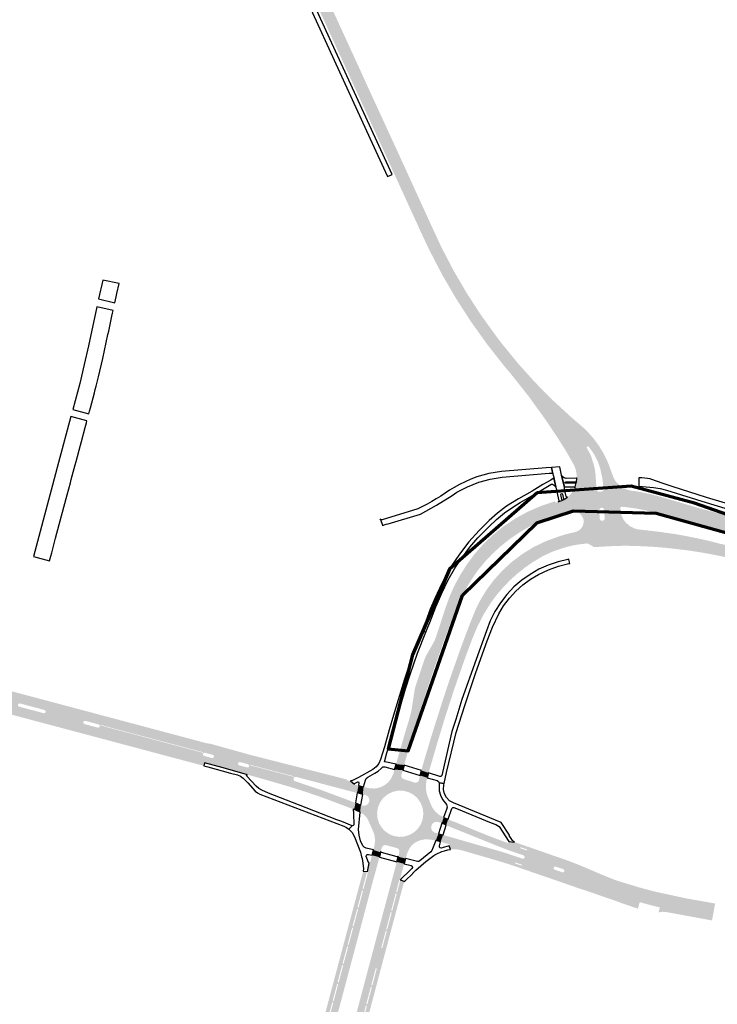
# Model space of a CAD drawing. Header units: metres. Extents: x 124582 to 143330, y 393481 to 406815.
# Tile 37 of 134: x 131131 to 131551, y 398456 to 399050. Entities that reach past the tile are written whole.
import ezdxf

# ---------------------------------------------------------------- set-up
doc = ezdxf.new("R2010")
doc.units = ezdxf.units.M
doc.header["$MEASUREMENT"] = 0
for name, color, linetype, lineweight in [('ir-ARC-asfalt-bestaande fietspaden-niet te inspecteren', 21, 'Continuous', 0), ('ir-ARC-asfalt-bestaande wegen-niet te inspecteren', 151, 'Continuous', 0), ('ir-ARC-asfalt-hoofdwegen-te inspecteren', 5, 'Continuous', 0), ('ir-ARC-fietspaden naastliggend- te inspecteren', 1, 'Continuous', 0), ('ir-ongr-hulplijn 8', 132, 'Continuous', 0)]:
    doc.layers.add(name, color=color, linetype=linetype, lineweight=lineweight)

msp = doc.modelspace()

# ---------------------------------------------------------------- hatches: boundary and pattern name
at = {"layer": 'ir-ARC-asfalt-hoofdwegen-te inspecteren', "linetype": 'Continuous', "lineweight": 13}
for points in [[(131352.196, 398966.765), (131351.746, 398967.719), (131350.606, 398970.23), (131346.353, 398979.614), (131332.096, 399010.715), (131330.424, 399014.388), (131311.918, 399054.768), (131310.33, 399058.247), (131291.783, 399098.914), (131290.091, 399102.565), (131268.23, 399150.421), (131267.741, 399150.95), (131267.02, 399150.96), (131266.842, 399151.344), (131277.586, 399149.39), (131277.757, 399149.019), (131277.319, 399148.487), (131277.37, 399147.8), (131296.744, 399105.524), (131298.353, 399101.88), (131316.885, 399061.467), (131318.602, 399057.756), (131337.078, 399017.489), (131338.737, 399013.788), (131357.331, 398973.339), (131359.009, 398969.697)], [(131466.698, 398773.607), (131466.73, 398773.933), (131466.654, 398775.673), (131466.153, 398778.531), (131465.162, 398781.258), (131463.71, 398783.77), (131460.67, 398789.23), (131454.547, 398798.943), (131448.155, 398808.481), (131437.728, 398822.901), (131426.688, 398836.857), (131422.851, 398841.37), (131412.578, 398854.421), (131402.924, 398867.937), (131393.91, 398881.887), (131385.556, 398896.242), (131377.879, 398910.971), (131372.408, 398922.595), (131370.762, 398926.241), (131357.028, 398956.257), (131352.196, 398966.765), (131359.009, 398969.697), (131377.469, 398929.282), (131379.119, 398925.682), (131385.022, 398912.946), (131392.378, 398898.835), (131400.403, 398885.094), (131409.08, 398871.755), (131418.388, 398858.848), (131421.751, 398854.49), (131431.332, 398842.747), (131441.464, 398831.477), (131452.126, 398820.705), (131463.292, 398810.458), (131467.85, 398806.52), (131470.621, 398804.139), (131473.244, 398801.594), (131476.977, 398797.366), (131480.299, 398792.808), (131483.18, 398787.96), (131484.712, 398784.792), (131485.432, 398783.089), (131486.082, 398781.55), (131488.006, 398776.295), (131488.56, 398774.696), (131488.931, 398773.819), (131482.054, 398773.819), (131481.503, 398776.263), (131480.832, 398779.436), (131479.831, 398782.521), (131478.85, 398784.8), (131477.13, 398788.01), (131475.09, 398791.04), (131473.981, 398792.54), (131473.301, 398792.807), (131472.717, 398792.366), (131472.788, 398791.639), (131473.57, 398790.33), (131474.715, 398788.279), (131475.602, 398786.104), (131475.908, 398785.115), (131476.16, 398784.111), (131476.569, 398782.964), (131476.968, 398781.665), (131477.6, 398778.936), (131477.968, 398776.159), (131478.124, 398773.739)], [(131465.676, 398768.48), (131466.364, 398770.772), (131466.449, 398771.08), (131466.698, 398773.607), (131478.124, 398773.739), (131478.319, 398771.164), (131478.44, 398768.652)], [(131482.699, 398768.686), (131482.393, 398771.126), (131482.405, 398771.303), (131482.349, 398771.471), (131482.054, 398773.819), (131488.931, 398773.819), (131489.534, 398772.692), (131490.122, 398771.809), (131490.79, 398770.986), (131491.536, 398770.233), (131492.337, 398769.539), (131493.172, 398768.888), (131493.325, 398768.783)], [(131457.55, 398752.44), (131455.95, 398759.551), (131458.214, 398760.409), (131458.44, 398760.493), (131460.485, 398761.845), (131462.323, 398753.712)], [(131685.51, 398714.31), (131680.216, 398715.276), (131678.684, 398715.555), (131628.629, 398724.684), (131601.927, 398729.936), (131575.379, 398735.923), (131549.007, 398742.639), (131522.83, 398750.08), (131514.576, 398752.541), (131508.825, 398754.073), (131502.992, 398755.253), (131504.344, 398765.418), (131511.327, 398763.988), (131518.21, 398762.14), (131537.5, 398756.43), (131554.29, 398751.82), (131567.52, 398748.42), (131571.2, 398747.31), (131574.79, 398745.93), (131577.662, 398744.685), (131585.066, 398741.795), (131592.654, 398739.433), (131600.39, 398737.61), (131627.28, 398732.26), (131686.97, 398721.41)], [(131362.589, 398600.678), (131357.729, 398601.267), (131358.616, 398604.431), (131359.515, 398607.596), (131363.794, 398622.289), (131365.794, 398628.799), (131366.98, 398633.509), (131368.893, 398645.956), (131369.244, 398647.394), (131369.522, 398648.377), (131369.664, 398648.807), (131374.676, 398663.978), (131375.573, 398666.111), (131376.678, 398668.144), (131379.94, 398673.851), (131381.044, 398676.018), (131381.886, 398678.299), (131387.832, 398696.296), (131390.134, 398702.655), (131392.903, 398708.824), (131396.124, 398714.77), (131400.3, 398721.504), (131405.023, 398727.866), (131410.26, 398733.812), (131415.975, 398739.301), (131422.127, 398744.295), (131429.426, 398749.201), (131437.14, 398753.426), (131445.204, 398756.935), (131453.554, 398759.698), (131453.651, 398759.277), (131453.89, 398758.984), (131454.268, 398758.963), (131455.543, 398759.396), (131455.95, 398759.551), (131457.55, 398752.44), (131455.572, 398751.794), (131452.751, 398750.977), (131445.912, 398748.291), (131439.292, 398745.103), (131432.928, 398741.432), (131426.748, 398737.308), (131420.914, 398732.707), (131415.463, 398727.657), (131410.859, 398722.77), (131406.655, 398717.534), (131402.878, 398711.983), (131399.39, 398706.199), (131396.302, 398700.191), (131393.628, 398693.989), (131389.594, 398683.776), (131385.798, 398673.473), (131379.146, 398654.421), (131375.511, 398643.523), (131372.814, 398635.338), (131370.245, 398627.076), (131368.338, 398620.789), (131366.058, 398613.045), (131363.891, 398605.275), (131363.762, 398604.89)], [(131377.292, 398595.901), (131372.991, 398597.34), (131373.832, 398600.559), (131374.853, 398604.122), (131377.943, 398614.453), (131380.676, 398623.393), (131381.377, 398625.584), (131385.606, 398638.943), (131390.033, 398652.238), (131396.647, 398671.033), (131400.182, 398680.537), (131403.271, 398688.482), (131405.791, 398694.694), (131408.821, 398700.674), (131412.342, 398706.379), (131416.327, 398711.769), (131421.631, 398717.738), (131427.499, 398723.154), (131433.873, 398727.965), (131440.691, 398732.122), (131447.885, 398735.586), (131455.387, 398738.323), (131458.259, 398739.27), (131460.324, 398739.889), (131461.955, 398732.518), (131461.454, 398732.402), (131459.772, 398731.936), (131453.03, 398729.747), (131446.571, 398726.828), (131440.473, 398723.213), (131435.547, 398719.786), (131430.841, 398716.061), (131426.374, 398712.053), (131422.339, 398707.876), (131418.57, 398703.459), (131415.08, 398698.817), (131410.642, 398691.675), (131406.784, 398684.203), (131403.53, 398676.45), (131398.723, 398663.477), (131392.852, 398646.633), (131387.33, 398629.671), (131382.158, 398612.599), (131380.212, 398605.931), (131378.107, 398598.72)], [(131461.955, 398732.518), (131460.324, 398739.889), (131465.11, 398741.04), (131466.761, 398733.501), (131464.387, 398733.081), (131464.34, 398733.071)], [(131682.449, 398700.83), (131677.895, 398701.62), (131642.562, 398708.123), (131628.367, 398710.782), (131608.221, 398714.504), (131600.59, 398716.037), (131593.068, 398717.636), (131583.055, 398719.868), (131573.093, 398722.143), (131559.997, 398725.259), (131552.921, 398726.769), (131545.804, 398728.133), (131539.668, 398729.184), (131532.71, 398730.21), (131525.562, 398731.076), (131519.357, 398731.742), (131512.356, 398732.289), (131502.917, 398732.749), (131500.006, 398732.811), (131501.412, 398743.377), (131503.194, 398742.869), (131505.03, 398742.62), (131516.124, 398741.333), (131526.219, 398739.894), (131532.122, 398738.834), (131538.985, 398737.467), (131545.816, 398735.979), (131552.641, 398734.223), (131560.41, 398732.373), (131572.031, 398729.453), (131582.216, 398727.063), (131590.593, 398725.153), (131600.962, 398722.943), (131614.116, 398720.389), (131626.884, 398718.008), (131684.137, 398707.446)], [(131240.828, 398606.446), (131207.805, 398615.226), (131179.01, 398622.907), (131179.07, 398623.2), (131240.896, 398606.737)], [(131295.485, 398591.301), (131284.027, 398594.685), (131269.11, 398598.883), (131269.198, 398599.176), (131284.081, 398594.972), (131295.581, 398591.585)], [(131270.35, 398255.126), (131265.224, 398256.687), (131266, 398259.123), (131266.772, 398261.529), (131271.401, 398275.915), (131271.361, 398276.299), (131271.061, 398276.541), (131271.772, 398278.218), (131272.076, 398278.136), (131274.831, 398288.441), (131274.526, 398288.523), (131274.771, 398289.502), (131275.077, 398289.42), (131277.824, 398299.699), (131277.517, 398299.781), (131277.791, 398300.746), (131278.093, 398300.666), (131281.078, 398311.923), (131280.777, 398312.004), (131281.052, 398312.99), (131281.361, 398312.908), (131284.101, 398323.189), (131283.793, 398323.272), (131284.045, 398324.244), (131284.35, 398324.163), (131286.836, 398333.48), (131286.531, 398333.562), (131286.783, 398334.515), (131287.095, 398334.431), (131289.85, 398344.735), (131289.538, 398344.818), (131289.774, 398345.779), (131290.088, 398345.695), (131292.844, 398356.001), (131292.53, 398356.085), (131292.782, 398357.062), (131293.095, 398356.978), (131295.836, 398367.257), (131295.524, 398367.341), (131295.794, 398368.315), (131296.102, 398368.233), (131298.838, 398378.531), (131298.53, 398378.613), (131298.797, 398379.582), (131299.093, 398379.504), (131301.813, 398389.793), (131301.517, 398389.872), (131301.781, 398390.826), (131302.093, 398390.743), (131304.838, 398401.06), (131304.525, 398401.143), (131304.773, 398402.128), (131305.085, 398402.045), (131307.826, 398412.31), (131307.514, 398412.394), (131307.773, 398413.38), (131308.079, 398413.299), (131310.811, 398423.582), (131310.505, 398423.664), (131310.764, 398424.655), (131311.081, 398424.57), (131313.844, 398434.847), (131313.527, 398434.933), (131313.771, 398435.922), (131314.083, 398435.839), (131316.832, 398446.137), (131316.52, 398446.221), (131316.767, 398447.181), (131317.078, 398447.098), (131319.826, 398457.385), (131319.515, 398457.468), (131319.763, 398458.451), (131320.072, 398458.369), (131322.821, 398468.65), (131322.513, 398468.733), (131322.772, 398469.709), (131323.087, 398469.624), (131325.839, 398479.918), (131325.525, 398480.002), (131325.762, 398480.975), (131326.079, 398480.889), (131328.852, 398491.183), (131328.535, 398491.269), (131328.772, 398492.226), (131329.076, 398492.145), (131331.177, 398500), (131331.829, 398502.438), (131331.525, 398502.52), (131331.775, 398503.493), (131332.074, 398503.412), (131334.831, 398513.691), (131334.532, 398513.771), (131334.783, 398514.774), (131335.095, 398514.692), (131337.809, 398524.982), (131337.497, 398525.065), (131337.782, 398526.024), (131338.096, 398525.94), (131340.837, 398536.234), (131340.522, 398536.318), (131341.575, 398541.63), (131342.032, 398542.012), (131342.577, 398543.92), (131343.217, 398546.282), (131347.615, 398545.107), (131347.003, 398542.686), (131345.922, 398538.618), (131345.63, 398537.461), (131343.798, 398530.948), (131335.602, 398500), (131280.41, 398292.791), (131271.677, 398260.201), (131271.035, 398257.753)], [(131286.466, 398250.762), (131280.832, 398252.184), (131281.656, 398255.239), (131282.193, 398257.274), (131306.97, 398350.263), (131317.74, 398390.874), (131332.445, 398445.888), (131346.816, 398500), (131355.587, 398532.658), (131357.524, 398539.91), (131358.169, 398542.284), (131362.587, 398541.099), (131361.874, 398538.555), (131359.983, 398531.555), (131359.729, 398531.623), (131357.745, 398524.229), (131358.051, 398524.148), (131357.808, 398523.161), (131357.51, 398523.241), (131354.762, 398512.964), (131355.06, 398512.885), (131354.799, 398511.919), (131354.491, 398512), (131351.758, 398501.696), (131352.066, 398501.615), (131351.802, 398500.651), (131351.492, 398500.733), (131351.298, 398500), (131348.76, 398490.431), (131349.071, 398490.349), (131345.794, 398478.119), (131345.479, 398478.202), (131342.742, 398467.895), (131343.057, 398467.812), (131342.795, 398466.836), (131342.485, 398466.918), (131339.745, 398456.632), (131340.055, 398456.549), (131339.811, 398455.561), (131339.505, 398455.643), (131336.745, 398445.359), (131337.051, 398445.277), (131336.793, 398444.31), (131336.481, 398444.393), (131333.747, 398434.093), (131334.059, 398434.011), (131333.788, 398433.03), (131333.48, 398433.112), (131330.744, 398422.82), (131331.052, 398422.738), (131330.786, 398421.751), (131330.481, 398421.832), (131327.738, 398411.539), (131328.043, 398411.458), (131327.778, 398410.486), (131327.461, 398410.57), (131324.719, 398400.261), (131325.036, 398400.177), (131324.761, 398399.215), (131324.448, 398399.297), (131321.725, 398388.99), (131322.038, 398388.907), (131321.734, 398387.963), (131321.402, 398388.049), (131318.714, 398377.752), (131319.045, 398377.665), (131318.753, 398376.668), (131318.439, 398376.75), (131315.721, 398366.447), (131316.034, 398366.364), (131315.783, 398365.416), (131315.471, 398365.499), (131312.735, 398355.199), (131313.048, 398355.116), (131312.759, 398354.138), (131312.44, 398354.222), (131309.74, 398343.937), (131310.06, 398343.853), (131309.786, 398342.881), (131309.478, 398342.963), (131306.734, 398332.661), (131307.043, 398332.579), (131306.777, 398331.599), (131306.467, 398331.681), (131303.738, 398321.413), (131304.047, 398321.331), (131303.718, 398320.389), (131303.417, 398320.469), (131300.66, 398310.186), (131300.962, 398310.105), (131300.692, 398309.149), (131300.381, 398309.231), (131297.66, 398298.922), (131297.971, 398298.84), (131297.71, 398297.874), (131297.399, 398297.957), (131294.665, 398287.667), (131294.977, 398287.585), (131294.725, 398286.627), (131294.41, 398286.71), (131291.67, 398276.399), (131291.985, 398276.316), (131291.901, 398274.05), (131292.099, 398273.125), (131291.819, 398273.438), (131291.399, 398273.423), (131291.143, 398273.09), (131287.514, 398255.789)], [(131500.52, 398515.095), (131495.312, 398516.869), (131494.16, 398517.262), (131492.989, 398517.68), (131491.878, 398518.151), (131470.994, 398525.359), (131469.762, 398525.7), (131467.499, 398526.481), (131454.85, 398530.88), (131480.871, 398523.835), (131494.672, 398519.308), (131497.29, 398518.301), (131498.493, 398517.626), (131499.395, 398516.871), (131500.175, 398515.918)]]:
    msp.add_hatch(color=5, dxfattribs=at).paths.add_polyline_path(points)
h = msp.add_hatch(color=5, dxfattribs=at)
h.paths.add_polyline_path([(131477.346, 398732.098), (131477.079, 398732.119), (131473.465, 398734.194), (131473.317, 398734.221), (131472.851, 398734.304), (131467.246, 398733.587), (131466.761, 398733.501), (131465.11, 398741.04), (131466.05, 398741.25), (131467.792, 398742.006), (131469.239, 398743.235), (131470.266, 398744.833), (131470.785, 398746.659), (131470.75, 398748.558), (131470.528, 398749.389), (131470.3, 398750), (131469.627, 398750.981), (131468.899, 398751.921), (131468.041, 398752.755), (131467.02, 398753.378), (131465.536, 398753.865), (131463.979, 398753.99), (131462.323, 398753.712), (131460.485, 398761.845), (131461.03, 398762.205), (131461.145, 398762.279), (131462.861, 398763.89), (131464.313, 398765.741), (131465.47, 398767.791), (131465.508, 398767.919), (131465.676, 398768.48), (131478.44, 398768.652), (131478.465, 398768.125), (131478.552, 398766.933), (131478.883, 398766.059), (131479.657, 398765.536), (131480.129, 398765.473), (131481.523, 398765.544), (131482.068, 398765.699), (131482.515, 398766.046), (131482.819, 398766.595), (131482.87, 398767.221), (131482.747, 398768.306), (131482.699, 398768.686), (131493.325, 398768.783), (131494.26, 398768.146), (131494.987, 398767.702), (131495.95, 398767.201), (131496.951, 398766.782), (131497.983, 398766.445), (131499.037, 398766.188), (131500.108, 398766.012), (131501.19, 398765.92), (131502.151, 398765.778), (131504.344, 398765.418), (131502.992, 398755.253), (131497.26, 398756.06), (131493.762, 398756.427), (131493.568, 398756.384), (131493.226, 398756.186), (131493.092, 398756.04), (131492.926, 398755.683), (131492.9, 398755.487), (131493.09, 398753.058), (131493.788, 398750.724), (131494.925, 398748.574), (131496.428, 398746.662), (131498.728, 398744.728), (131501.412, 398743.377), (131500.006, 398732.811), (131495.912, 398732.898), (131491.675, 398732.796), (131485.454, 398732.56), (131478.528, 398732.158)])
h.paths.add_polyline_path([(131481.657, 398747.903), (131480.872, 398748.398), (131480.523, 398749.259), (131480.207, 398754.27), (131480.508, 398755.239), (131481.36, 398755.789), (131481.691, 398755.827), (131482.402, 398755.647), (131482.939, 398755.149), (131483.174, 398754.454), (131483.545, 398749.444), (131483.304, 398748.547), (131482.585, 398747.959)], flags=16)
h = msp.add_hatch(color=5, dxfattribs=at)
h.paths.add_polyline_path([(131242.147, 398601.905), (131219.663, 398607.913), (131189.133, 398616.092), (131145.135, 398627.691), (131109.035, 398637.368), (131101.177, 398639.501), (131101.349, 398640.18), (131102.38, 398643.344), (131107.048, 398642.123), (131110.912, 398641.061), (131111.712, 398641.122), (131112.214, 398641.748), (131112.098, 398642.542), (131111.438, 398642.999), (131107.497, 398644.062), (131102.864, 398645.247), (131103.474, 398648.538), (131103.543, 398648.811), (131244.733, 398611.428), (131243.648, 398607.766), (131242.446, 398608.085), (131241.707, 398607.971), (131241.254, 398607.377), (131241.341, 398606.634), (131241.919, 398606.16), (131243.16, 398605.828)])
h.paths.add_polyline_path([(131145.152, 398631.92), (131140.128, 398633.297), (131138.359, 398633.772), (131136.421, 398634.245), (131130.398, 398635.867), (131129.794, 398636.344), (131129.7, 398637.107), (131130.17, 398637.716), (131130.933, 398637.818), (131138.849, 398635.674), (131140.64, 398635.196), (131145.65, 398633.87), (131146.275, 398633.411), (131146.388, 398632.643), (131145.921, 398632.023)], flags=16)
h.paths.add_polyline_path([(131240.828, 398606.446), (131207.805, 398615.226), (131179.01, 398622.907), (131179.07, 398623.2), (131240.896, 398606.737)], flags=16)
h.paths.add_polyline_path([(131177.897, 398623.225), (131175.665, 398623.81), (131173.871, 398624.281), (131169.841, 398625.337), (131169.226, 398625.815), (131169.13, 398626.589), (131169.61, 398627.203), (131170.383, 398627.297), (131174.357, 398626.214), (131176.199, 398625.712), (131178.397, 398625.113), (131178.964, 398624.653), (131179.054, 398623.929), (131178.617, 398623.344)], flags=16)
h.paths.add_polyline_path([(131241.199, 398608.1), (131179.395, 398624.566), (131179.471, 398624.85), (131241.263, 398608.409)], flags=16)
h = msp.add_hatch(color=5, dxfattribs=at)
h.paths.add_polyline_path([(131332.401, 398573.835), (131331.825, 398574.049), (131329.333, 398575.018), (131326.369, 398576.139), (131315.476, 398580.235), (131308.624, 398582.663), (131302.723, 398584.646), (131293.873, 398587.482), (131280.938, 398591.272), (131268.097, 398594.863), (131253.436, 398598.888), (131242.147, 398601.905), (131243.16, 398605.828), (131245.473, 398605.209), (131246.701, 398604.88), (131247.43, 398605.012), (131247.87, 398605.609), (131247.781, 398606.345), (131247.211, 398606.819), (131245.998, 398607.142), (131243.648, 398607.766), (131244.733, 398611.428), (131247.835, 398610.607), (131293.908, 398598.427), (131322.301, 398590.965), (131332.272, 398588.628), (131333.049, 398588.806), (131334.995, 398588.281), (131334.176, 398583.844), (131330.856, 398584.685), (131297.351, 398593.55), (131296.431, 398593.384), (131295.84, 398592.659), (131295.863, 398591.725), (131296.489, 398591.03), (131313.151, 398585.38), (131328.341, 398579.719), (131333.202, 398577.787)])
h.paths.add_polyline_path([(131295.485, 398591.301), (131284.027, 398594.685), (131269.11, 398598.883), (131269.198, 398599.176), (131284.081, 398594.972), (131295.581, 398591.585)], flags=16)
h.paths.add_polyline_path([(131267.941, 398599.19), (131263.01, 398600.52), (131262.443, 398600.999), (131262.361, 398601.737), (131262.809, 398602.329), (131263.541, 398602.45), (131268.481, 398601.149), (131269.051, 398600.661), (131269.132, 398599.916), (131268.68, 398599.317)], flags=16)
h.paths.add_polyline_path([(131296.04, 398593.564), (131269.514, 398600.56), (131269.581, 398600.854), (131296.122, 398593.875)], flags=16)
h = msp.add_hatch(color=5, dxfattribs=at)
h.paths.add_polyline_path([(131363.489, 398544.263), (131358.989, 398545.4), (131359.064, 398545.684), (131359.662, 398548.079), (131359.673, 398549.12), (131359.168, 398550.029), (131358.279, 398550.57), (131351.609, 398552.37), (131350.571, 398552.355), (131349.676, 398551.83), (131349.155, 398550.932), (131348.501, 398548.498), (131348.383, 398548.045), (131344.025, 398549.48), (131344.801, 398552.691), (131344.998, 398555.022), (131344.952, 398556.043), (131344.682, 398558.201), (131344.05, 398560.281), (131340.703, 398567.791), (131339.691, 398569.354), (131338.392, 398570.687), (131336.856, 398571.739), (131336.025, 398572.218), (131336.489, 398576.507), (131337.355, 398576.219), (131338.627, 398576.116), (131339.845, 398576.498), (131340.832, 398577.309), (131341.442, 398578.43), (131341.588, 398579.698), (131341.249, 398580.929), (131340.472, 398581.942), (131339.373, 398582.591), (131337.673, 398582.993), (131338.111, 398587.472), (131339.673, 398587.084), (131341.861, 398586.617), (131344.836, 398586.504), (131347.757, 398587.079), (131350.439, 398588.293), (131352.774, 398590.085), (131354.64, 398592.361), (131355.94, 398595.002), (131356.824, 398597.951), (131361.691, 398597.548), (131360.898, 398594.618), (131360.903, 398593.584), (131361.425, 398592.69), (131362.324, 398592.178), (131369.01, 398590.084), (131370.048, 398590.049), (131370.957, 398590.551), (131371.479, 398591.449), (131371.556, 398592.054), (131372.214, 398594.41), (131376.505, 398593.008), (131375.914, 398590.591), (131375.668, 398587.64), (131375.926, 398584.691), (131376.682, 398581.828), (131378.142, 398578.362), (131379.35, 398575.398), (131381.199, 398572.787), (131383.593, 398570.663), (131386.407, 398569.138), (131385.282, 398565.525), (131383.236, 398566.312), (131381.798, 398566.447), (131380.435, 398565.971), (131379.395, 398564.97), (131378.866, 398563.626), (131378.945, 398562.184), (131379.619, 398560.907), (131380.763, 398560.026), (131383.23, 398559.254), (131381.628, 398555.105), (131379.85, 398555.473), (131378.879, 398555.643), (131376.844, 398555.81), (131374.641, 398555.806), (131372.481, 398555.373), (131371.368, 398554.958), (131369.004, 398553.809), (131367.008, 398552.098), (131365.512, 398549.937), (131364.344, 398547.341)])
h.paths.add_polyline_path([(131359.614, 398557.361), (131356.505, 398557.844), (131353.584, 398559.011), (131350.999, 398560.804), (131348.882, 398563.132), (131347.341, 398565.875), (131346.456, 398568.893), (131346.27, 398572.034), (131346.793, 398575.136), (131348.069, 398578.199), (131350.033, 398580.874), (131352.572, 398583.009), (131355.545, 398584.484), (131358.781, 398585.215), (131362.099, 398585.161), (131365.31, 398584.325), (131368.233, 398582.753), (131370.702, 398580.536), (131372.577, 398577.798), (131373.752, 398574.695), (131374.161, 398571.402), (131373.78, 398568.106), (131372.631, 398564.993), (131370.78, 398562.239), (131368.481, 398560.092), (131365.759, 398558.515), (131362.752, 398557.589)], flags=16)
h = msp.add_hatch(color=5, dxfattribs=at)
h.paths.add_polyline_path([(131548.565, 398508.68), (131544.15, 398509.455), (131522.271, 398513.447), (131516.79, 398514.788), (131513.031, 398515.707), (131504.644, 398517.989), (131497.051, 398520.402), (131478.047, 398526.351), (131470.487, 398528.539), (131457.483, 398532.085), (131454.54, 398533.07), (131441.115, 398537.659), (131433.598, 398540.142), (131433.674, 398540.414), (131433.48, 398540.62), (131429.665, 398541.894), (131429.281, 398541.7), (131426.877, 398542.494), (131393.753, 398552.111), (131389.767, 398552.927), (131387.416, 398553.59), (131387.025, 398553.7), (131384.572, 398554.345), (131386.053, 398558.499), (131388.42, 398557.853), (131390.954, 398557.111), (131419.26, 398548.98), (131424.85, 398547.29), (131433.87, 398544.22), (131434.709, 398544.289), (131435.224, 398544.956), (131435.142, 398545.677), (131434.61, 398546.17), (131424.41, 398549.73), (131418.82, 398551.89), (131392.673, 398562.43), (131390.249, 398563.395), (131387.983, 398564.376), (131389.135, 398567.994), (131391.579, 398566.842), (131393.414, 398566.224), (131406.811, 398560.655), (131416.468, 398556.83), (131424.795, 398553.709), (131432.466, 398550.902), (131432.646, 398550.514), (131436.46, 398549.237), (131436.856, 398549.43), (131449.67, 398545.242), (131461.023, 398541.321), (131473.156, 398536.528), (131482.927, 398532.276), (131496.386, 398527.398), (131506.444, 398524.445), (131510.389, 398523.411), (131524.019, 398520.141), (131549.771, 398515.271)])
h.paths.add_polyline_path([(131457.88, 398535.99), (131456.77, 398536.39), (131454.45, 398537.17), (131453.319, 398537.55), (131452.716, 398538.126), (131452.763, 398538.958), (131453.279, 398539.418), (131453.97, 398539.43), (131455.1, 398539.04), (131457.39, 398538.28), (131458.54, 398537.89), (131459.108, 398537.377), (131459.15, 398536.613), (131459.137, 398536.579), (131458.626, 398536.033)], flags=16)
at = {"layer": 'ir-ARC-fietspaden naastliggend- te inspecteren', "linetype": 'Continuous', "lineweight": 30}
for points in [[(131244.733, 398611.428), (131103.543, 398648.811), (131103.72, 398649.507), (131104.417, 398650.838), (131107.221, 398650.09), (131138.157, 398641.877), (131144.555, 398640.174), (131152.415, 398638.079), (131154.481, 398637.529), (131175.353, 398631.968), (131178.285, 398631.188), (131204.746, 398624.139), (131207.071, 398623.519), (131229.701, 398617.49), (131231.756, 398616.942), (131243.551, 398613.8), (131244.575, 398613.649), (131245.379, 398613.606)], [(131241.705, 398600.195), (131174.487, 398618.11), (131173.603, 398618.345), (131171.014, 398619.034), (131161.196, 398621.645), (131158.386, 398622.392), (131153.378, 398623.724), (131150.162, 398624.579), (131137.47, 398627.956), (131135.408, 398628.506), (131105.804, 398636.399), (131100.731, 398637.752), (131101.103, 398639.211), (131101.177, 398639.501), (131109.035, 398637.368), (131145.135, 398627.691), (131189.133, 398616.092), (131219.663, 398607.913), (131242.147, 398601.905)], [(131332.272, 398588.628), (131322.301, 398590.965), (131293.908, 398598.427), (131247.835, 398610.607), (131244.733, 398611.428), (131245.379, 398613.606), (131269.925, 398606.756), (131327.983, 398591.98), (131327.857, 398591.51), (131329.066, 398591.196), (131330.243, 398591.109), (131332.69, 398589.1), (131333.049, 398588.806)], [(131549.771, 398515.271), (131524.019, 398520.141), (131510.389, 398523.411), (131506.444, 398524.445), (131496.386, 398527.398), (131482.927, 398532.276), (131473.156, 398536.528), (131461.023, 398541.321), (131449.67, 398545.242), (131436.856, 398549.43), (131436.657, 398549.822), (131432.85, 398551.098), (131432.466, 398550.902), (131424.795, 398553.709), (131425.169, 398553.735), (131425.427, 398554.006), (131425.651, 398554.653), (131429.18, 398554.207), (131436.793, 398551.527), (131437.78, 398551.25), (131453.04, 398545.907), (131455.758, 398544.987), (131459.925, 398543.543), (131464.072, 398541.976), (131467.796, 398540.515), (131472.148, 398538.73), (131480.387, 398535.161), (131483.681, 398533.797), (131488.841, 398531.733), (131491.22, 398530.898), (131504.598, 398526.797), (131506.923, 398526.163), (131515.097, 398524.055), (131532.767, 398520.258), (131550.118, 398517.172)], [(131503.55, 398514.063), (131500.52, 398515.095), (131500.175, 398515.918), (131499.395, 398516.871), (131498.493, 398517.626), (131497.29, 398518.301), (131494.672, 398519.308), (131480.871, 398523.835), (131454.85, 398530.88), (131452.464, 398531.702), (131427.4, 398540.33), (131418.81, 398543.03), (131397.597, 398549.168), (131395.956, 398549.561), (131394.182, 398549.805), (131392.064, 398549.93), (131390.487, 398549.777), (131389.79, 398551.959), (131390.104, 398552.24), (131390.094, 398552.661), (131389.767, 398552.927), (131393.753, 398552.111), (131426.877, 398542.494), (131429.281, 398541.7), (131429.491, 398541.324), (131430.419, 398540.989), (131433.296, 398540.076), (131433.598, 398540.142), (131441.115, 398537.659), (131454.54, 398533.07), (131457.483, 398532.085), (131470.487, 398528.539), (131478.047, 398526.351), (131497.051, 398520.402), (131504.644, 398517.989)], [(131271.061, 398276.541), (131268.052, 398277.479), (131269.036, 398278.774), (131301.918, 398401.82), (131314.692, 398449.944), (131328.049, 398500), (131337.865, 398536.601), (131340.208, 398536.401), (131337.468, 398526.108), (131337.782, 398526.024), (131337.497, 398525.065), (131337.184, 398525.147), (131334.471, 398514.856), (131334.783, 398514.774), (131334.532, 398513.771), (131334.233, 398513.851), (131331.477, 398503.573), (131331.775, 398503.493), (131331.525, 398502.52), (131331.22, 398502.601), (131330.524, 398500), (131328.467, 398492.307), (131328.772, 398492.226), (131328.535, 398491.269), (131328.218, 398491.354), (131325.445, 398481.06), (131325.762, 398480.975), (131325.525, 398480.002), (131325.21, 398480.086), (131322.458, 398469.793), (131322.772, 398469.709), (131322.513, 398468.733), (131322.205, 398468.815), (131319.455, 398458.533), (131319.763, 398458.451), (131319.515, 398457.468), (131319.205, 398457.551), (131316.456, 398447.264), (131316.767, 398447.181), (131316.52, 398446.221), (131316.208, 398446.304), (131313.459, 398436.005), (131313.771, 398435.922), (131313.527, 398434.933), (131313.21, 398435.018), (131310.446, 398424.74), (131310.764, 398424.655), (131310.505, 398423.664), (131310.199, 398423.745), (131307.467, 398413.461), (131307.773, 398413.38), (131307.514, 398412.394), (131307.202, 398412.477), (131304.461, 398402.211), (131304.773, 398402.128), (131304.525, 398401.143), (131304.212, 398401.226), (131301.468, 398390.909), (131301.781, 398390.826), (131301.517, 398389.872), (131301.222, 398389.95), (131298.501, 398379.66), (131298.797, 398379.582), (131298.53, 398378.613), (131298.221, 398378.695), (131295.485, 398368.397), (131295.794, 398368.315), (131295.524, 398367.341), (131295.211, 398367.424), (131292.469, 398357.145), (131292.782, 398357.062), (131292.53, 398356.085), (131292.216, 398356.169), (131289.459, 398345.863), (131289.774, 398345.779), (131289.538, 398344.818), (131289.226, 398344.901), (131286.471, 398334.598), (131286.783, 398334.515), (131286.531, 398333.562), (131286.226, 398333.643), (131283.74, 398324.325), (131284.045, 398324.244), (131283.793, 398323.272), (131283.484, 398323.354), (131280.743, 398313.072), (131281.052, 398312.99), (131280.777, 398312.004), (131280.475, 398312.084), (131277.489, 398300.826), (131277.791, 398300.746), (131277.517, 398299.781), (131277.21, 398299.863), (131274.464, 398289.584), (131274.771, 398289.502), (131274.526, 398288.523), (131274.221, 398288.604), (131271.467, 398278.3), (131271.772, 398278.218)], [(131294.701, 398273.298), (131291.901, 398274.05), (131291.985, 398276.316), (131292.3, 398276.232), (131295.039, 398286.543), (131294.725, 398286.627), (131294.977, 398287.585), (131295.289, 398287.502), (131298.022, 398297.791), (131297.71, 398297.874), (131297.971, 398298.84), (131298.281, 398298.758), (131301.003, 398309.067), (131300.692, 398309.149), (131300.962, 398310.105), (131301.263, 398310.024), (131304.019, 398320.308), (131303.718, 398320.389), (131304.047, 398321.331), (131304.357, 398321.248), (131307.086, 398331.517), (131306.777, 398331.599), (131307.043, 398332.579), (131307.351, 398332.496), (131310.095, 398342.799), (131309.786, 398342.881), (131310.06, 398343.853), (131310.38, 398343.769), (131313.079, 398354.054), (131312.759, 398354.138), (131313.048, 398355.116), (131313.361, 398355.033), (131316.096, 398365.333), (131315.783, 398365.416), (131316.034, 398366.364), (131316.347, 398366.281), (131319.066, 398376.585), (131318.753, 398376.668), (131319.045, 398377.665), (131319.376, 398377.578), (131322.065, 398387.876), (131321.734, 398387.963), (131322.038, 398388.907), (131322.351, 398388.824), (131325.073, 398399.132), (131324.761, 398399.215), (131325.036, 398400.177), (131325.354, 398400.092), (131328.096, 398410.401), (131327.778, 398410.486), (131328.043, 398411.458), (131328.348, 398411.376), (131331.091, 398421.67), (131330.786, 398421.751), (131331.052, 398422.738), (131331.361, 398422.656), (131334.096, 398432.948), (131333.788, 398433.03), (131334.059, 398434.011), (131334.37, 398433.928), (131337.105, 398444.227), (131336.793, 398444.31), (131337.051, 398445.277), (131337.356, 398445.194), (131340.116, 398455.479), (131339.811, 398455.561), (131340.055, 398456.549), (131340.366, 398456.466), (131343.105, 398466.753), (131342.795, 398466.836), (131343.057, 398467.812), (131343.372, 398467.728), (131346.109, 398478.035), (131345.794, 398478.119), (131349.071, 398490.349), (131349.381, 398490.267), (131351.962, 398500), (131352.113, 398500.568), (131351.802, 398500.651), (131352.066, 398501.615), (131352.374, 398501.533), (131355.106, 398511.837), (131354.799, 398511.919), (131355.06, 398512.885), (131355.359, 398512.805), (131358.106, 398523.081), (131357.808, 398523.161), (131358.051, 398524.148), (131358.356, 398524.066), (131360.339, 398531.459), (131362.859, 398530.375), (131362.285, 398529.182), (131362.063, 398528.437), (131362.009, 398528.256), (131354.414, 398500), (131342.112, 398453.615), (131294.417, 398274.661)], [(131548.25, 398506.959), (131523.89, 398511.439), (131520.5, 398512.066), (131518.232, 398512.182), (131515.99, 398511.82), (131516.79, 398514.788), (131522.271, 398513.447), (131544.15, 398509.455), (131548.565, 398508.68)]]:
    msp.add_hatch(color=1, dxfattribs=at).paths.add_polyline_path(points)

# ---------------------------------------------------------------- linework, layer by layer
at = {"layer": 'ir-ARC-asfalt-bestaande fietspaden-niet te inspecteren', "color": 11, "linetype": 'Continuous', "lineweight": 30, "flags": 128}
for points in [[(131352.48, 398955.474), (131355.271, 398956.675), (131345.052, 398979.017), (131287.295, 399105.297), (131283.059, 399113.981), (131278.527, 399122.514), (131277.645, 399124.134), (131271.149, 399135.495), (131265.235, 399147.17), (131263.05, 399151.83), (131262.947, 399152.053), (131259.419, 399152.694), (131263.581, 399143.67), (131266.92, 399136.95), (131271.021, 399129.49), (131276.255, 399120.495), (131281.1, 399111.284), (131285.548, 399101.875), (131342.026, 398978.351), (131352.48, 398955.474)], [(131391.475, 398763.126), (131394.44, 398765.14), (131400.844, 398768.497), (131407.567, 398771.159), (131414.533, 398773.097), (131421.665, 398774.289), (131447.583, 398776.447), (131450.123, 398776.66), (131451.206, 398776.758), (131451.741, 398776.695), (131452.212, 398776.433), (131451.484, 398780.121), (131448.28, 398779.858), (131421.215, 398777.639), (131417.458, 398777.118), (131413.734, 398776.397), (131410.053, 398775.48), (131406.427, 398774.368), (131402.872, 398773.049), (131399.405, 398771.513), (131396.011, 398769.825), (131392.664, 398768.046), (131389.918, 398766.423), (131387.28, 398764.63), (131384.657, 398762.816), (131381.952, 398761.128), (131379.192, 398759.531), (131376.401, 398757.989), (131373.58, 398756.502), (131370.731, 398755.07), (131349.35, 398748.571), (131348.609, 398748.617), (131348.1, 398749.157), (131349.642, 398744.941), (131349.7, 398745.105), (131349.823, 398745.231), (131349.98, 398745.309), (131351.681, 398745.82), (131352.926, 398746.194), (131372.341, 398752.02), (131382.079, 398757.279), (131391.475, 398763.126)], [(131459.258, 398767.921), (131457.567, 398775.48), (131456.475, 398780.53), (131451.484, 398780.121), (131452.508, 398775.302), (131452.577, 398774.974), (131454.01, 398768.138), (131455.85, 398759.997), (131455.807, 398759.64), (131455.543, 398759.396), (131455.95, 398759.551), (131458.214, 398760.409), (131457.856, 398760.508), (131457.666, 398760.827), (131457.065, 398763.738), (131457.201, 398764.236), (131457.705, 398764.35), (131458.041, 398763.957), (131458.635, 398761.037), (131458.624, 398760.734), (131458.44, 398760.493), (131460.485, 398761.845), (131461.03, 398762.205), (131460.596, 398762.21), (131460.326, 398762.55), (131459.38, 398767.133), (131459.258, 398767.921)], [(131378.337, 398694.578), (131375.614, 398687.402), (131374.419, 398684.542), (131373.248, 398681.677), (131375.559, 398680.742), (131376.775, 398683.731), (131378.012, 398686.709), (131381.637, 398696.14), (131385.217, 398704.293), (131389.208, 398712.254), (131392.923, 398719.041), (131393.449, 398719.943), (131397.678, 398726.062), (131402.22, 398731.952), (131407.064, 398737.597), (131413.769, 398744.551), (131418.267, 398748.801), (131423.064, 398752.71), (131428.134, 398756.258), (131432.564, 398758.927), (131439.666, 398762.904), (131445.95, 398766.729), (131451.113, 398769.904), (131451.334, 398770), (131452.123, 398769.999), (131453.312, 398769.318), (131454.01, 398768.138), (131452.752, 398774.14), (131452.382, 398773.378), (131451.07, 398772.519), (131446.187, 398769.792), (131439.783, 398765.811), (131431.51, 398761.164), (131424.329, 398756.776), (131418.93, 398752.606), (131413.84, 398748.063), (131407.916, 398742.102), (131401.685, 398735.176), (131395.946, 398727.838), (131390.724, 398720.123), (131389.88, 398718.794), (131385.147, 398709.692), (131381.183, 398701.489), (131378.337, 398694.578)], [(131457.567, 398775.48), (131459.258, 398767.921), (131459.403, 398768.281), (131459.763, 398768.426), (131464.991, 398768.471), (131465.384, 398768.321), (131465.508, 398767.919), (131465.676, 398768.48), (131466.364, 398770.772), (131466.206, 398770.635), (131466.003, 398770.583), (131459.985, 398770.514), (131459.588, 398770.741), (131459.589, 398771.198), (131459.987, 398771.423), (131465.974, 398771.496), (131466.294, 398771.383), (131466.449, 398771.08), (131466.698, 398773.607), (131466.73, 398773.933), (131466.557, 398773.689), (131466.272, 398773.602), (131460.242, 398773.531), (131459.106, 398773.792), (131458.164, 398774.479), (131457.567, 398775.48)], [(131376.505, 398593.008), (131382.504, 398591.285), (131383.359, 398590.786), (131383.722, 398589.865), (131386.789, 398589.596), (131388.097, 398596.11), (131393.906, 398620.303), (131399.1, 398636.672), (131405.904, 398656.557), (131412.67, 398675.596), (131415.893, 398683.798), (131419.601, 398691.792), (131422.575, 398696.69), (131426.012, 398701.275), (131429.879, 398705.502), (131434.141, 398709.333), (131438.755, 398712.73), (131443.679, 398715.661), (131449.581, 398718.367), (131455.697, 398720.544), (131461.981, 398722.175), (131462.472, 398722.282), (131461.856, 398724.67), (131461.845, 398724.796), (131461.368, 398724.7), (131455.365, 398723.249), (131449.525, 398721.243), (131443.898, 398718.698), (131438.534, 398715.638), (131433.48, 398712.089), (131428.781, 398708.083), (131424.461, 398703.505), (131420.611, 398698.526), (131417.267, 398693.193), (131414.461, 398687.559), (131412.222, 398681.676), (131405.939, 398664.246), (131397.448, 398640.091), (131393.676, 398628.042), (131391.424, 398620.849), (131385.645, 398596.232), (131385.212, 398594.312), (131384.752, 398593.735), (131384.015, 398593.695), (131377.292, 398595.901), (131376.505, 398593.008)], [(131335.105, 398593.244), (131333.126, 398592.131), (131331.395, 398591.365), (131330.243, 398591.109), (131332.69, 398589.1), (131332.697, 398589.448), (131332.943, 398589.695), (131334.555, 398590.512), (131335.086, 398590.479), (131335.241, 398589.971), (131334.995, 398588.281), (131338.111, 398587.472), (131339.193, 398591.509), (131339.717, 398592.607), (131340.638, 398593.401), (131344.878, 398595.731), (131346.866, 398597.077), (131348.684, 398598.645), (131349.821, 398599.497), (131350.408, 398599.672), (131351.016, 398599.597), (131356.824, 398597.951), (131357.729, 398601.267), (131350.848, 398602.531), (131350.718, 398602.676), (131352.153, 398608.059), (131352.852, 398610.502), (131355.387, 398619.495), (131357.99, 398628.382), (131360.721, 398637.515), (131363.489, 398646.636), (131366.175, 398655.204), (131370.671, 398668.045), (131375.559, 398680.742), (131373.248, 398681.677), (131367.712, 398667.181), (131362.741, 398652.482), (131358.952, 398640.023), (131356.151, 398630.749), (131353.537, 398621.876), (131350.645, 398611.633), (131348.413, 398603.996), (131347.378, 398601.592), (131345.759, 398599.536), (131343.665, 398597.965), (131335.105, 398593.244)], [(131242.147, 398601.905), (131241.705, 398600.195), (131244.142, 398599.545), (131257.901, 398595.863), (131262.058, 398594.714), (131263.881, 398593.993), (131265.452, 398592.82), (131268.228, 398589.863), (131272.803, 398584.94), (131274.119, 398583.9), (131275.613, 398583.137), (131326.115, 398563.768), (131327.757, 398563.046), (131329.253, 398562.057), (131331.21, 398564.077), (131324.929, 398566.528), (131321.992, 398567.664), (131298.961, 398576.681), (131280.783, 398583.736), (131276.747, 398585.537), (131274.862, 398586.527), (131273.304, 398587.979), (131267.687, 398594.022), (131267.57, 398594.599), (131268.097, 398594.863), (131253.436, 398598.888), (131242.147, 398601.905)], [(131372.991, 398597.34), (131362.589, 398600.678), (131361.691, 398597.548), (131372.214, 398594.41), (131372.991, 398597.34)], [(131386.407, 398569.138), (131389.135, 398567.994), (131391.325, 398574.529), (131391.85, 398575.089), (131392.617, 398575.081), (131394.055, 398574.48), (131415.052, 398565.901), (131417.917, 398564.884), (131419.902, 398563.607), (131425.651, 398554.653), (131429.18, 398554.207), (131428.481, 398554.596), (131427.952, 398555.195), (131426.011, 398558.222), (131426.186, 398558.35), (131420.997, 398566.03), (131392.331, 398577.8), (131390.001, 398579.1), (131388.135, 398581.008), (131386.887, 398583.366), (131386.36, 398585.982), (131386.597, 398588.64), (131386.789, 398589.596), (131383.722, 398589.865), (131383.615, 398588.018), (131383.702, 398585.183), (131384.437, 398582.443), (131385.781, 398579.945), (131388.154, 398576.848), (131388.509, 398575.306), (131388.151, 398573.765), (131386.407, 398569.138)], [(131333.202, 398577.787), (131336.489, 398576.507), (131337.673, 398582.993), (131334.176, 398583.844), (131333.202, 398577.787)], [(131340.112, 398544.554), (131339.75, 398545.547), (131339.791, 398546.252), (131340.283, 398546.758), (131340.986, 398546.82), (131343.217, 398546.282), (131344.025, 398549.48), (131339.692, 398550.647), (131338.547, 398551.145), (131337.596, 398551.954), (131336.208, 398555.066), (131335.355, 398558.365), (131335.06, 398561.76), (131336.025, 398572.218), (131332.401, 398573.835), (131331.825, 398574.049), (131332.089, 398571.496), (131332.185, 398564.625), (131331.8, 398564.169), (131331.21, 398564.077), (131329.253, 398562.057), (131331.218, 398559.956), (131332.556, 398557.41), (131336.178, 398548.21), (131336.929, 398545.396), (131337.199, 398544.359), (131337.461, 398542.945), (131337.659, 398541.526), (131337.979, 398538.124), (131337.865, 398536.601), (131340.208, 398536.401), (131340.522, 398536.318), (131341.575, 398541.63), (131341.076, 398541.955), (131340.112, 398544.554)], [(131387.983, 398564.376), (131385.282, 398565.525), (131383.23, 398559.254), (131386.053, 398558.499), (131387.983, 398564.376)], [(131385.393, 398548.5), (131386.899, 398549.003), (131388.851, 398549.502), (131390.487, 398549.777), (131389.79, 398551.959), (131386.992, 398551.243), (131386.191, 398551.009), (131385.087, 398550.625), (131384.362, 398550.664), (131383.847, 398551.177), (131383.805, 398551.902), (131384.572, 398554.345), (131381.628, 398555.105), (131379.22, 398549.092), (131378.689, 398548.337), (131372.081, 398542.934), (131371.429, 398542.514), (131370.657, 398542.452), (131363.489, 398544.263), (131362.587, 398541.099), (131366.758, 398539.999), (131367.324, 398539.617), (131367.533, 398538.967), (131367.297, 398538.327), (131366.268, 398537.347), (131360.096, 398531.524), (131360.339, 398531.459), (131362.859, 398530.375), (131363.027, 398530.579), (131363.208, 398530.767), (131367.837, 398535.278), (131367.731, 398535.406), (131369.576, 398537.202), (131375.648, 398542.467), (131380.421, 398546.114), (131381.11, 398546.584), (131381.837, 398546.984), (131385.393, 398548.5)], [(131358.989, 398545.4), (131359.064, 398545.684), (131358.823, 398545.391), (131358.446, 398545.342), (131348.86, 398547.929), (131348.564, 398548.14), (131348.501, 398548.498), (131348.383, 398548.045), (131347.615, 398545.107), (131358.169, 398542.284), (131358.989, 398545.4)]]:
    msp.add_lwpolyline(points, close=True, dxfattribs=at)
msp.add_lwpolyline([(131579.291, 398751.705), (131544.901, 398762), (131524.239, 398768.585), (131518.104, 398770.713), (131511.867, 398772.775), (131511.156, 398773.097), (131511.094, 398773.198), (131506.016, 398773.868), (131505.016, 398773.912), (131504.159, 398773.927), (131504.175, 398768.854), (131513.054, 398768.048), (131517.001, 398767.507), (131520.834, 398766.422), (131544.745, 398758.88), (131578.427, 398748.804)], dxfattribs=at)
at = {"layer": 'ir-ARC-asfalt-bestaande wegen-niet te inspecteren', "color": 7, "linetype": 'Continuous', "lineweight": 30, "flags": 128}
for points in [[(131188.873, 398882.925), (131189.321, 398884.984), (131190.629, 398891.005), (131180.813, 398893.122), (131178.319, 398881.691), (131188.12, 398879.459), (131188.873, 398882.925)], [(131162.723, 398815.104), (131172.401, 398812.521), (131172.793, 398813.988), (131173.337, 398816.027), (131175.743, 398825.073), (131176.274, 398827.11), (131176.798, 398829.121), (131178.251, 398834.7), (131180.791, 398845.73), (131183.939, 398860.214), (131184.383, 398862.26), (131186.373, 398871.418), (131186.757, 398873.183), (131187.101, 398874.767), (131177.303, 398876.998), (131172.221, 398853.52), (131169.671, 398842.09), (131166.891, 398830.72), (131162.723, 398815.104)], [(131171.251, 398808.212), (131161.572, 398810.795), (131154.179, 398783.097), (131149.774, 398766.425), (131139.057, 398726.355), (131148.71, 398723.76), (131149.471, 398726.612), (131150.017, 398728.659), (131152.368, 398737.467), (131158.735, 398761.322), (131159.351, 398763.629), (131161.291, 398770.897), (131161.836, 398772.939), (131164.169, 398781.679), (131164.716, 398783.727), (131167.355, 398793.616), (131167.905, 398795.675), (131170.16, 398804.124), (131170.938, 398807.038), (131171.251, 398808.212)]]:
    msp.add_lwpolyline(points, close=True, dxfattribs=at)
at = {"layer": 'ir-ARC-asfalt-hoofdwegen-te inspecteren', "color": 5, "linetype": 'Continuous', "lineweight": 13}
for points in [[(131361.691, 398597.548), (131362.589, 398600.678), (131356.824, 398597.951), (131357.729, 398601.267)], [(131377.292, 398595.901), (131372.991, 398597.34), (131376.505, 398593.008), (131372.214, 398594.41)], [(131334.995, 398588.281), (131334.176, 398583.844), (131338.111, 398587.472), (131337.673, 398582.993)], [(131336.489, 398576.507), (131333.202, 398577.787), (131336.025, 398572.218), (131332.401, 398573.835)], [(131383.23, 398559.254), (131381.628, 398555.105), (131386.053, 398558.499), (131384.572, 398554.345)], [(131348.383, 398548.045), (131344.025, 398549.48), (131347.615, 398545.107), (131343.217, 398546.282)]]:
    msp.add_solid(points, dxfattribs=at)
at = {"layer": 'ir-ARC-asfalt-hoofdwegen-te inspecteren', "color": 5, "linetype": 'Continuous', "lineweight": 13, "extrusion": (0, 0, -1)}
for points in [[(-131385.282, 398565.525), (-131387.983, 398564.376), (-131386.407, 398569.138), (-131389.135, 398567.994)], [(-131358.169, 398542.284), (-131362.587, 398541.099), (-131358.989, 398545.4), (-131363.489, 398544.263)]]:
    msp.add_solid(points, dxfattribs=at)
at = {"layer": 'ir-ongr-hulplijn 8', "color": 200, "lineweight": 70, "flags": 128}
msp.add_lwpolyline([(131581.364, 398743.24), (131537.756, 398758.672), (131499.441, 398768.825), (131442.808, 398764.817), (131389.88, 398718.794), (131367.712, 398667.181), (131352.852, 398610.502), (131352.852, 398610.502), (131364.975, 398609.16), (131397.846, 398703.195), (131442.602, 398746.697), (131464.758, 398753.927), (131514.576, 398752.541), (131562.193, 398739.281)], dxfattribs=at)

doc.saveas('drawing.dxf')
